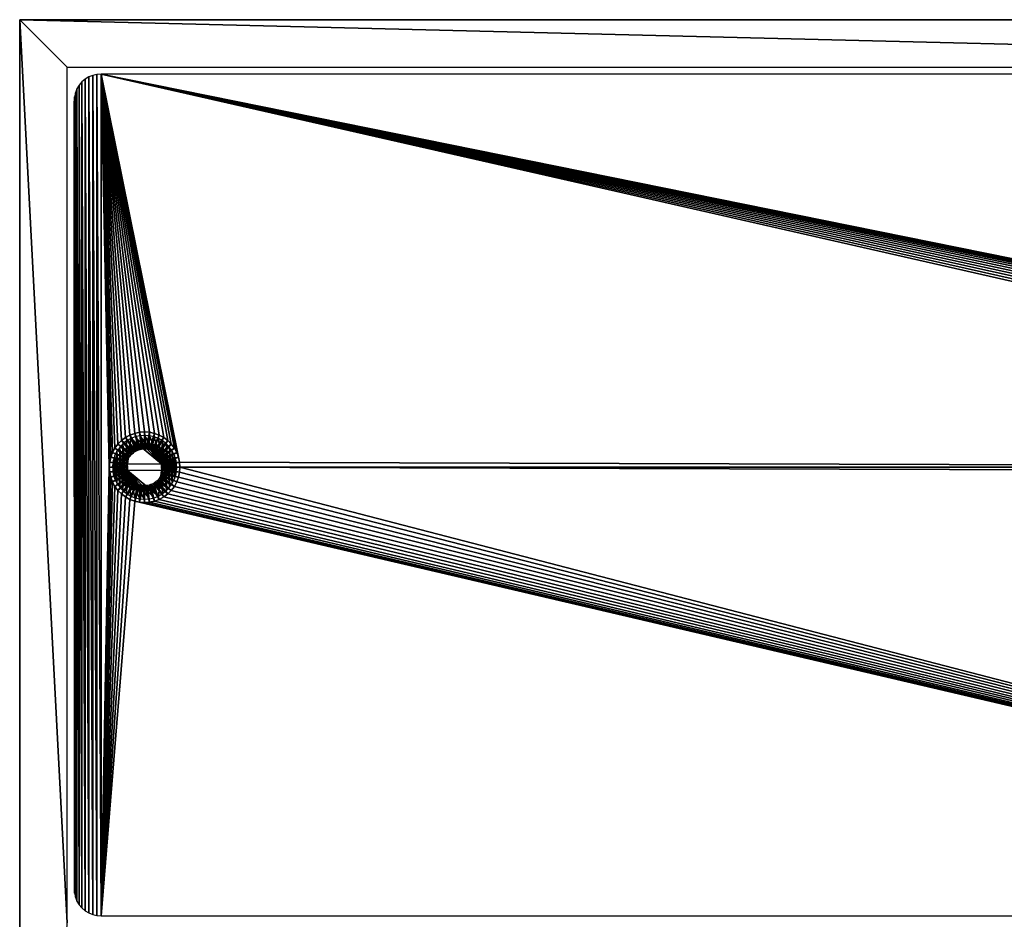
# Model space of a CAD drawing. Header units: millimetres. Extents: x -72 to 72, y -72 to 72.
# Tile 34 of 65: x -72 to 0, y 6 to 72. Entities that reach past the tile are written whole.
import ezdxf

# ---------------------------------------------------------------- set-up
doc = ezdxf.new("R2010")
doc.units = ezdxf.units.MM
doc.header["$LTSCALE"] = 65.185185
for name, color, linetype in [('137', 7, 'CONTINUOUS'), ('138', 7, 'CONTINUOUS'), ('141', 7, 'CONTINUOUS'), ('142', 7, 'CONTINUOUS'), ('143', 7, 'CONTINUOUS'), ('144', 7, 'CONTINUOUS'), ('145', 7, 'CONTINUOUS'), ('149', 7, 'CONTINUOUS')]:
    doc.layers.add(name, color=color, linetype=linetype)

msp = doc.modelspace()

# ---------------------------------------------------------------- linework, layer by layer
at = {"layer": '137', "color": 7, "linetype": 'Continuous'}
for points in [[(72.5, -72.5), (-72.5, -72.5), (72.5, 72.5), (72.5, -72.5)], [(72.5, 72.5), (-72.5, -72.5), (-72.5, 72.5), (72.5, 72.5)]]:
    msp.add_3dface(points, dxfattribs=at)
at = {"layer": '138', "color": 7, "linetype": 'Continuous'}
for points in [[(-72.5, 72.5, 8), (-72.5, -72.5, 8), (-69, 6, 8), (-72.5, 72.5, 8)], [(72.5, 72.5, 8), (-72.5, 72.5, 8), (69, 69, 8), (72.5, 72.5, 8)], [(-72.5, 72.5, 8), (-69, 6, 8), (-69, 69, 8), (-72.5, 72.5, 8)], [(69, 69, 8), (-72.5, 72.5, 8), (-69, 69, 8), (69, 69, 8)]]:
    msp.add_3dface(points, dxfattribs=at)
at = {"layer": '141', "color": 7, "linetype": 'Continuous'}
for points in [[(72.5, 72.5), (-72.5, 72.5), (72.5, 72.5, 8), (72.5, 72.5)], [(-72.5, 72.5), (-72.5, 72.5, 8), (72.5, 72.5, 8), (-72.5, 72.5)]]:
    msp.add_3dface(points, dxfattribs=at)
at = {"layer": '142', "color": 7, "linetype": 'Continuous'}
for points in [[(-72.5, 72.5), (-72.5, -72.5), (-72.5, 72.5, 8), (-72.5, 72.5)], [(-72.5, -72.5), (-72.5, -72.5, 8), (-72.5, 72.5, 8), (-72.5, -72.5)]]:
    msp.add_3dface(points, dxfattribs=at)
at = {"layer": '143', "linetype": 'Continuous'}
for points in [[(-67.676, 68.118, 7.9), (-67.408, 6.718, 7.9), (-67.408, 68.282, 7.9), (-67.676, 68.118, 7.9)], [(-67.408, 68.282, 7.9), (-67.118, 6.598, 7.9), (-67.118, 68.402, 7.9), (-67.408, 68.282, 7.9)], [(-67.408, 6.718, 7.9), (-67.118, 6.598, 7.9), (-67.408, 68.282, 7.9), (-67.408, 6.718, 7.9)], [(-67.118, 68.402, 7.9), (-66.813, 6.525, 7.9), (-66.813, 68.475, 7.9), (-67.118, 68.402, 7.9)], [(-67.118, 6.598, 7.9), (-66.813, 6.525, 7.9), (-67.118, 68.402, 7.9), (-67.118, 6.598, 7.9)], [(-66.813, 68.475, 7.9), (-66.5, 6.5, 7.9), (-66.5, 68.5, 7.9), (-66.813, 68.475, 7.9)], [(-66.813, 6.525, 7.9), (-66.5, 6.5, 7.9), (-66.813, 68.475, 7.9), (-66.813, 6.525, 7.9)], [(-66.5, 68.5, 7.9), (-66.5, 6.5, 7.9), (-65.9, 39.54, 7.9), (-66.5, 68.5, 7.9)], [(66.5, 68.5, 7.9), (-66.5, 68.5, 7.9), (63.67, 42.114, 7.9), (66.5, 68.5, 7.9)], [(-66.5, 68.5, 7.9), (-65.9, 39.54, 7.9), (-65.874, 39.91, 7.9), (-66.5, 68.5, 7.9)], [(-60.726, 39.91, 7.9), (-66.5, 68.5, 7.9), (-60.805, 40.273, 7.9), (-60.726, 39.91, 7.9)], [(-66.5, 68.5, 7.9), (-60.726, 39.91, 7.9), (60.7, 39.54, 7.9), (-66.5, 68.5, 7.9)], [(-60.805, 40.273, 7.9), (-66.5, 68.5, 7.9), (-60.935, 40.62, 7.9), (-60.805, 40.273, 7.9)], [(-60.935, 40.62, 7.9), (-66.5, 68.5, 7.9), (-61.113, 40.946, 7.9), (-60.935, 40.62, 7.9)], [(-61.113, 40.946, 7.9), (-66.5, 68.5, 7.9), (-61.335, 41.243, 7.9), (-61.113, 40.946, 7.9)], [(-61.335, 41.243, 7.9), (-66.5, 68.5, 7.9), (-61.597, 41.505, 7.9), (-61.335, 41.243, 7.9)], [(-61.597, 41.505, 7.9), (-66.5, 68.5, 7.9), (-61.894, 41.727, 7.9), (-61.597, 41.505, 7.9)], [(-61.894, 41.727, 7.9), (-66.5, 68.5, 7.9), (-62.22, 41.905, 7.9), (-61.894, 41.727, 7.9)], [(-62.22, 41.905, 7.9), (-66.5, 68.5, 7.9), (-62.567, 42.035, 7.9), (-62.22, 41.905, 7.9)], [(-62.567, 42.035, 7.9), (-66.5, 68.5, 7.9), (-62.93, 42.114, 7.9), (-62.567, 42.035, 7.9)], [(-62.93, 42.114, 7.9), (-66.5, 68.5, 7.9), (-63.3, 42.14, 7.9), (-62.93, 42.114, 7.9)], [(-63.3, 42.14, 7.9), (-66.5, 68.5, 7.9), (-63.67, 42.114, 7.9), (-63.3, 42.14, 7.9)], [(-63.67, 42.114, 7.9), (-66.5, 68.5, 7.9), (-64.033, 42.035, 7.9), (-63.67, 42.114, 7.9)], [(-64.033, 42.035, 7.9), (-66.5, 68.5, 7.9), (-64.38, 41.905, 7.9), (-64.033, 42.035, 7.9)], [(-64.38, 41.905, 7.9), (-66.5, 68.5, 7.9), (-64.706, 41.727, 7.9), (-64.38, 41.905, 7.9)], [(-64.706, 41.727, 7.9), (-66.5, 68.5, 7.9), (-65.003, 41.505, 7.9), (-64.706, 41.727, 7.9)], [(-65.003, 41.505, 7.9), (-66.5, 68.5, 7.9), (-65.265, 41.243, 7.9), (-65.003, 41.505, 7.9)], [(-65.265, 41.243, 7.9), (-66.5, 68.5, 7.9), (-65.487, 40.946, 7.9), (-65.265, 41.243, 7.9)], [(-65.487, 40.946, 7.9), (-66.5, 68.5, 7.9), (-65.665, 40.62, 7.9), (-65.487, 40.946, 7.9)], [(-65.665, 40.62, 7.9), (-66.5, 68.5, 7.9), (-65.795, 40.273, 7.9), (-65.665, 40.62, 7.9)], [(-65.795, 40.273, 7.9), (-66.5, 68.5, 7.9), (-65.874, 39.91, 7.9), (-65.795, 40.273, 7.9)], [(63.67, 42.114, 7.9), (-66.5, 68.5, 7.9), (63.3, 42.14, 7.9), (63.67, 42.114, 7.9)], [(63.3, 42.14, 7.9), (-66.5, 68.5, 7.9), (62.93, 42.114, 7.9), (63.3, 42.14, 7.9)], [(62.93, 42.114, 7.9), (-66.5, 68.5, 7.9), (62.567, 42.035, 7.9), (62.93, 42.114, 7.9)], [(62.567, 42.035, 7.9), (-66.5, 68.5, 7.9), (62.22, 41.905, 7.9), (62.567, 42.035, 7.9)], [(62.22, 41.905, 7.9), (-66.5, 68.5, 7.9), (61.894, 41.727, 7.9), (62.22, 41.905, 7.9)], [(61.894, 41.727, 7.9), (-66.5, 68.5, 7.9), (61.597, 41.505, 7.9), (61.894, 41.727, 7.9)], [(61.597, 41.505, 7.9), (-66.5, 68.5, 7.9), (61.335, 41.243, 7.9), (61.597, 41.505, 7.9)], [(61.335, 41.243, 7.9), (-66.5, 68.5, 7.9), (61.113, 40.946, 7.9), (61.335, 41.243, 7.9)], [(61.113, 40.946, 7.9), (-66.5, 68.5, 7.9), (60.935, 40.62, 7.9), (61.113, 40.946, 7.9)], [(60.935, 40.62, 7.9), (-66.5, 68.5, 7.9), (60.805, 40.273, 7.9), (60.935, 40.62, 7.9)], [(60.805, 40.273, 7.9), (-66.5, 68.5, 7.9), (60.726, 39.91, 7.9), (60.805, 40.273, 7.9)], [(60.726, 39.91, 7.9), (-66.5, 68.5, 7.9), (60.7, 39.54, 7.9), (60.726, 39.91, 7.9)], [(-68.282, 67.408, 7.9), (-68.118, 7.324, 7.9), (-68.118, 67.676, 7.9), (-68.282, 67.408, 7.9)], [(-68.118, 67.676, 7.9), (-67.914, 7.086, 7.9), (-67.914, 67.914, 7.9), (-68.118, 67.676, 7.9)], [(-68.118, 7.324, 7.9), (-67.914, 7.086, 7.9), (-68.118, 67.676, 7.9), (-68.118, 7.324, 7.9)], [(-67.914, 67.914, 7.9), (-67.676, 6.882, 7.9), (-67.676, 68.118, 7.9), (-67.914, 67.914, 7.9)], [(-67.914, 7.086, 7.9), (-67.676, 6.882, 7.9), (-67.914, 67.914, 7.9), (-67.914, 7.086, 7.9)], [(-67.676, 6.882, 7.9), (-67.408, 6.718, 7.9), (-67.676, 68.118, 7.9), (-67.676, 6.882, 7.9)], [(-68.5, 66.5, 7.9), (-68.475, 8.187, 7.9), (-68.475, 66.813, 7.9), (-68.5, 66.5, 7.9)], [(-68.475, 66.813, 7.9), (-68.402, 7.882, 7.9), (-68.402, 67.118, 7.9), (-68.475, 66.813, 7.9)], [(-68.475, 8.187, 7.9), (-68.402, 7.882, 7.9), (-68.475, 66.813, 7.9), (-68.475, 8.187, 7.9)], [(-68.402, 67.118, 7.9), (-68.282, 7.592, 7.9), (-68.282, 67.408, 7.9), (-68.402, 67.118, 7.9)], [(-68.402, 7.882, 7.9), (-68.282, 7.592, 7.9), (-68.402, 67.118, 7.9), (-68.402, 7.882, 7.9)], [(-68.282, 7.592, 7.9), (-68.118, 7.324, 7.9), (-68.282, 67.408, 7.9), (-68.282, 7.592, 7.9)], [(-68.5, 8.5, 7.9), (-68.475, 8.187, 7.9), (-68.5, 66.5, 7.9), (-68.5, 8.5, 7.9)], [(-60.726, 39.91, 7.9), (-60.7, 39.54, 7.9), (60.7, 39.54, 7.9), (-60.726, 39.91, 7.9)], [(-65.9, 39.54, 7.9), (-66.5, 6.5, 7.9), (-65.874, 39.17, 7.9), (-65.9, 39.54, 7.9)], [(-65.874, 39.17, 7.9), (-66.5, 6.5, 7.9), (-65.795, 38.807, 7.9), (-65.874, 39.17, 7.9)], [(-60.805, 38.807, 7.9), (66.5, 6.5, 7.9), (-60.726, 39.17, 7.9), (-60.805, 38.807, 7.9)], [(-60.726, 39.17, 7.9), (66.5, 6.5, 7.9), (-60.7, 39.54, 7.9), (-60.726, 39.17, 7.9)], [(-60.7, 39.54, 7.9), (66.5, 6.5, 7.9), (60.726, 39.17, 7.9), (-60.7, 39.54, 7.9)], [(60.7, 39.54, 7.9), (-60.7, 39.54, 7.9), (60.726, 39.17, 7.9), (60.7, 39.54, 7.9)], [(-65.795, 38.807, 7.9), (-66.5, 6.5, 7.9), (-65.665, 38.46, 7.9), (-65.795, 38.807, 7.9)], [(-65.665, 38.46, 7.9), (-66.5, 6.5, 7.9), (-65.487, 38.134, 7.9), (-65.665, 38.46, 7.9)], [(-61.113, 38.134, 7.9), (66.5, 6.5, 7.9), (-60.935, 38.46, 7.9), (-61.113, 38.134, 7.9)], [(-60.935, 38.46, 7.9), (66.5, 6.5, 7.9), (-60.805, 38.807, 7.9), (-60.935, 38.46, 7.9)], [(-65.487, 38.134, 7.9), (-66.5, 6.5, 7.9), (-65.265, 37.837, 7.9), (-65.487, 38.134, 7.9)], [(-65.265, 37.837, 7.9), (-66.5, 6.5, 7.9), (-65.003, 37.575, 7.9), (-65.265, 37.837, 7.9)], [(-61.597, 37.575, 7.9), (66.5, 6.5, 7.9), (-61.335, 37.837, 7.9), (-61.597, 37.575, 7.9)], [(-61.335, 37.837, 7.9), (66.5, 6.5, 7.9), (-61.113, 38.134, 7.9), (-61.335, 37.837, 7.9)], [(-65.003, 37.575, 7.9), (-66.5, 6.5, 7.9), (-64.706, 37.353, 7.9), (-65.003, 37.575, 7.9)], [(-64.706, 37.353, 7.9), (-66.5, 6.5, 7.9), (-64.38, 37.175, 7.9), (-64.706, 37.353, 7.9)], [(-64.38, 37.175, 7.9), (-66.5, 6.5, 7.9), (-64.033, 37.045, 7.9), (-64.38, 37.175, 7.9)], [(-66.5, 6.5, 7.9), (66.5, 6.5, 7.9), (-64.033, 37.045, 7.9), (-66.5, 6.5, 7.9)], [(-64.033, 37.045, 7.9), (66.5, 6.5, 7.9), (-63.67, 36.966, 7.9), (-64.033, 37.045, 7.9)], [(-62.93, 36.966, 7.9), (66.5, 6.5, 7.9), (-62.567, 37.045, 7.9), (-62.93, 36.966, 7.9)], [(-62.567, 37.045, 7.9), (66.5, 6.5, 7.9), (-62.22, 37.175, 7.9), (-62.567, 37.045, 7.9)], [(-62.22, 37.175, 7.9), (66.5, 6.5, 7.9), (-61.894, 37.353, 7.9), (-62.22, 37.175, 7.9)], [(-61.894, 37.353, 7.9), (66.5, 6.5, 7.9), (-61.597, 37.575, 7.9), (-61.894, 37.353, 7.9)], [(-63.67, 36.966, 7.9), (66.5, 6.5, 7.9), (-63.3, 36.94, 7.9), (-63.67, 36.966, 7.9)], [(-63.3, 36.94, 7.9), (66.5, 6.5, 7.9), (-62.93, 36.966, 7.9), (-63.3, 36.94, 7.9)]]:
    msp.add_3dface(points, dxfattribs=at)
at = {"layer": '144', "linetype": 'Continuous'}
for points in [[(-63.67, 42.114, 7.7), (-64.033, 42.035, 7.7), (-63.522, 40.872, 6.45), (-63.67, 42.114, 7.7)], [(-63.3, 42.14, 7.7), (-63.67, 42.114, 7.7), (-63.3, 40.89, 6.45), (-63.3, 42.14, 7.7)], [(-63.3, 40.89, 6.45), (-63.67, 42.114, 7.7), (-63.411, 40.885, 6.45), (-63.3, 40.89, 6.45)], [(-63.411, 40.885, 6.45), (-63.67, 42.114, 7.7), (-63.522, 40.872, 6.45), (-63.411, 40.885, 6.45)], [(-62.93, 42.114, 7.7), (-63.3, 42.14, 7.7), (-63.189, 40.885, 6.45), (-62.93, 42.114, 7.7)], [(-63.189, 40.885, 6.45), (-63.3, 42.14, 7.7), (-63.3, 40.89, 6.45), (-63.189, 40.885, 6.45)], [(-63.078, 40.872, 6.45), (-62.93, 42.114, 7.7), (-63.189, 40.885, 6.45), (-63.078, 40.872, 6.45)], [(-62.969, 40.849, 6.45), (-62.93, 42.114, 7.7), (-63.078, 40.872, 6.45), (-62.969, 40.849, 6.45)], [(-62.567, 42.035, 7.7), (-62.93, 42.114, 7.7), (-62.969, 40.849, 6.45), (-62.567, 42.035, 7.7)], [(-65.003, 41.505, 7.7), (-65.265, 41.243, 7.7), (-64.214, 40.533, 6.45), (-65.003, 41.505, 7.7)], [(-64.706, 41.727, 7.7), (-65.003, 41.505, 7.7), (-64.038, 40.67, 6.45), (-64.706, 41.727, 7.7)], [(-64.038, 40.67, 6.45), (-65.003, 41.505, 7.7), (-64.129, 40.605, 6.45), (-64.038, 40.67, 6.45)], [(-64.129, 40.605, 6.45), (-65.003, 41.505, 7.7), (-64.214, 40.533, 6.45), (-64.129, 40.605, 6.45)], [(-64.38, 41.905, 7.7), (-64.706, 41.727, 7.7), (-63.943, 40.727, 6.45), (-64.38, 41.905, 7.7)], [(-63.943, 40.727, 6.45), (-64.706, 41.727, 7.7), (-64.038, 40.67, 6.45), (-63.943, 40.727, 6.45)], [(-64.033, 42.035, 7.7), (-64.38, 41.905, 7.7), (-63.738, 40.817, 6.45), (-64.033, 42.035, 7.7)], [(-63.738, 40.817, 6.45), (-64.38, 41.905, 7.7), (-63.842, 40.776, 6.45), (-63.738, 40.817, 6.45)], [(-63.842, 40.776, 6.45), (-64.38, 41.905, 7.7), (-63.943, 40.727, 6.45), (-63.842, 40.776, 6.45)], [(-63.522, 40.872, 6.45), (-64.033, 42.035, 7.7), (-63.631, 40.849, 6.45), (-63.522, 40.872, 6.45)], [(-63.631, 40.849, 6.45), (-64.033, 42.035, 7.7), (-63.738, 40.817, 6.45), (-63.631, 40.849, 6.45)], [(-62.862, 40.817, 6.45), (-62.567, 42.035, 7.7), (-62.969, 40.849, 6.45), (-62.862, 40.817, 6.45)], [(-62.758, 40.776, 6.45), (-62.567, 42.035, 7.7), (-62.862, 40.817, 6.45), (-62.758, 40.776, 6.45)], [(-62.22, 41.905, 7.7), (-62.567, 42.035, 7.7), (-62.758, 40.776, 6.45), (-62.22, 41.905, 7.7)], [(-62.657, 40.727, 6.45), (-62.22, 41.905, 7.7), (-62.758, 40.776, 6.45), (-62.657, 40.727, 6.45)], [(-61.894, 41.727, 7.7), (-62.22, 41.905, 7.7), (-62.657, 40.727, 6.45), (-61.894, 41.727, 7.7)], [(-62.562, 40.67, 6.45), (-61.894, 41.727, 7.7), (-62.657, 40.727, 6.45), (-62.562, 40.67, 6.45)], [(-62.471, 40.605, 6.45), (-61.894, 41.727, 7.7), (-62.562, 40.67, 6.45), (-62.471, 40.605, 6.45)], [(-61.597, 41.505, 7.7), (-61.894, 41.727, 7.7), (-62.471, 40.605, 6.45), (-61.597, 41.505, 7.7)], [(-62.386, 40.533, 6.45), (-61.597, 41.505, 7.7), (-62.471, 40.605, 6.45), (-62.386, 40.533, 6.45)], [(-62.307, 40.454, 6.45), (-61.597, 41.505, 7.7), (-62.386, 40.533, 6.45), (-62.307, 40.454, 6.45)], [(-61.335, 41.243, 7.7), (-61.597, 41.505, 7.7), (-62.307, 40.454, 6.45), (-61.335, 41.243, 7.7)], [(-65.665, 40.62, 7.7), (-65.795, 40.273, 7.7), (-64.536, 40.082, 6.45), (-65.665, 40.62, 7.7)], [(-65.487, 40.946, 7.7), (-65.665, 40.62, 7.7), (-64.487, 40.183, 6.45), (-65.487, 40.946, 7.7)], [(-64.487, 40.183, 6.45), (-65.665, 40.62, 7.7), (-64.536, 40.082, 6.45), (-64.487, 40.183, 6.45)], [(-65.265, 41.243, 7.7), (-65.487, 40.946, 7.7), (-64.365, 40.369, 6.45), (-65.265, 41.243, 7.7)], [(-64.365, 40.369, 6.45), (-65.487, 40.946, 7.7), (-64.43, 40.278, 6.45), (-64.365, 40.369, 6.45)], [(-64.43, 40.278, 6.45), (-65.487, 40.946, 7.7), (-64.487, 40.183, 6.45), (-64.43, 40.278, 6.45)], [(-64.214, 40.533, 6.45), (-65.265, 41.243, 7.7), (-64.293, 40.454, 6.45), (-64.214, 40.533, 6.45)], [(-64.293, 40.454, 6.45), (-65.265, 41.243, 7.7), (-64.365, 40.369, 6.45), (-64.293, 40.454, 6.45)], [(-62.235, 40.369, 6.45), (-61.335, 41.243, 7.7), (-62.307, 40.454, 6.45), (-62.235, 40.369, 6.45)], [(-62.17, 40.278, 6.45), (-61.335, 41.243, 7.7), (-62.235, 40.369, 6.45), (-62.17, 40.278, 6.45)], [(-61.113, 40.946, 7.7), (-61.335, 41.243, 7.7), (-62.17, 40.278, 6.45), (-61.113, 40.946, 7.7)], [(-62.113, 40.183, 6.45), (-61.113, 40.946, 7.7), (-62.17, 40.278, 6.45), (-62.113, 40.183, 6.45)], [(-60.935, 40.62, 7.7), (-61.113, 40.946, 7.7), (-62.113, 40.183, 6.45), (-60.935, 40.62, 7.7)], [(-62.064, 40.082, 6.45), (-60.935, 40.62, 7.7), (-62.113, 40.183, 6.45), (-62.064, 40.082, 6.45)], [(-62.023, 39.978, 6.45), (-60.935, 40.62, 7.7), (-62.064, 40.082, 6.45), (-62.023, 39.978, 6.45)], [(-60.805, 40.273, 7.7), (-60.935, 40.62, 7.7), (-62.023, 39.978, 6.45), (-60.805, 40.273, 7.7)], [(-65.874, 39.91, 7.7), (-65.9, 39.54, 7.7), (-64.645, 39.651, 6.45), (-65.874, 39.91, 7.7)], [(-65.795, 40.273, 7.7), (-65.874, 39.91, 7.7), (-64.609, 39.871, 6.45), (-65.795, 40.273, 7.7)], [(-64.609, 39.871, 6.45), (-65.874, 39.91, 7.7), (-64.632, 39.762, 6.45), (-64.609, 39.871, 6.45)], [(-64.632, 39.762, 6.45), (-65.874, 39.91, 7.7), (-64.645, 39.651, 6.45), (-64.632, 39.762, 6.45)], [(-64.536, 40.082, 6.45), (-65.795, 40.273, 7.7), (-64.577, 39.978, 6.45), (-64.536, 40.082, 6.45)], [(-64.577, 39.978, 6.45), (-65.795, 40.273, 7.7), (-64.609, 39.871, 6.45), (-64.577, 39.978, 6.45)], [(-61.991, 39.871, 6.45), (-60.805, 40.273, 7.7), (-62.023, 39.978, 6.45), (-61.991, 39.871, 6.45)], [(-61.968, 39.762, 6.45), (-60.805, 40.273, 7.7), (-61.991, 39.871, 6.45), (-61.968, 39.762, 6.45)], [(-60.726, 39.91, 7.7), (-60.805, 40.273, 7.7), (-61.968, 39.762, 6.45), (-60.726, 39.91, 7.7)], [(-61.955, 39.651, 6.45), (-60.726, 39.91, 7.7), (-61.968, 39.762, 6.45), (-61.955, 39.651, 6.45)], [(-61.95, 39.54, 6.45), (-60.726, 39.91, 7.7), (-61.955, 39.651, 6.45), (-61.95, 39.54, 6.45)], [(-60.7, 39.54, 7.7), (-60.726, 39.91, 7.7), (-61.95, 39.54, 6.45), (-60.7, 39.54, 7.7)], [(-65.9, 39.54, 7.7), (-64.65, 39.54, 6.45), (-64.645, 39.651, 6.45), (-65.9, 39.54, 7.7)]]:
    msp.add_3dface(points, dxfattribs=at)
at = {"layer": '145', "linetype": 'Continuous'}
for points in [[(-64.65, 39.54, 6.45), (-65.9, 39.54, 7.7), (-65.874, 39.17, 7.7), (-64.65, 39.54, 6.45)], [(-64.65, 39.54, 6.45), (-65.874, 39.17, 7.7), (-64.645, 39.429, 6.45), (-64.65, 39.54, 6.45)], [(-64.645, 39.429, 6.45), (-65.874, 39.17, 7.7), (-64.632, 39.318, 6.45), (-64.645, 39.429, 6.45)], [(-65.874, 39.17, 7.7), (-65.795, 38.807, 7.7), (-64.632, 39.318, 6.45), (-65.874, 39.17, 7.7)], [(-64.632, 39.318, 6.45), (-65.795, 38.807, 7.7), (-64.609, 39.209, 6.45), (-64.632, 39.318, 6.45)], [(-64.609, 39.209, 6.45), (-65.795, 38.807, 7.7), (-64.577, 39.102, 6.45), (-64.609, 39.209, 6.45)], [(-62.023, 39.102, 6.45), (-60.805, 38.807, 7.7), (-61.991, 39.209, 6.45), (-62.023, 39.102, 6.45)], [(-61.991, 39.209, 6.45), (-60.726, 39.17, 7.7), (-61.968, 39.318, 6.45), (-61.991, 39.209, 6.45)], [(-60.805, 38.807, 7.7), (-60.726, 39.17, 7.7), (-61.991, 39.209, 6.45), (-60.805, 38.807, 7.7)], [(-61.968, 39.318, 6.45), (-60.726, 39.17, 7.7), (-61.955, 39.429, 6.45), (-61.968, 39.318, 6.45)], [(-60.7, 39.54, 7.7), (-61.95, 39.54, 6.45), (-61.955, 39.429, 6.45), (-60.7, 39.54, 7.7)], [(-60.726, 39.17, 7.7), (-60.7, 39.54, 7.7), (-61.955, 39.429, 6.45), (-60.726, 39.17, 7.7)], [(-65.795, 38.807, 7.7), (-65.665, 38.46, 7.7), (-64.577, 39.102, 6.45), (-65.795, 38.807, 7.7)], [(-64.577, 39.102, 6.45), (-65.665, 38.46, 7.7), (-64.536, 38.998, 6.45), (-64.577, 39.102, 6.45)], [(-64.536, 38.998, 6.45), (-65.665, 38.46, 7.7), (-64.487, 38.897, 6.45), (-64.536, 38.998, 6.45)], [(-65.665, 38.46, 7.7), (-65.487, 38.134, 7.7), (-64.487, 38.897, 6.45), (-65.665, 38.46, 7.7)], [(-64.487, 38.897, 6.45), (-65.487, 38.134, 7.7), (-64.43, 38.802, 6.45), (-64.487, 38.897, 6.45)], [(-65.487, 38.134, 7.7), (-65.265, 37.837, 7.7), (-64.43, 38.802, 6.45), (-65.487, 38.134, 7.7)], [(-64.43, 38.802, 6.45), (-65.265, 37.837, 7.7), (-64.365, 38.711, 6.45), (-64.43, 38.802, 6.45)], [(-64.365, 38.711, 6.45), (-65.265, 37.837, 7.7), (-64.293, 38.626, 6.45), (-64.365, 38.711, 6.45)], [(-65.265, 37.837, 7.7), (-65.003, 37.575, 7.7), (-64.293, 38.626, 6.45), (-65.265, 37.837, 7.7)], [(-64.293, 38.626, 6.45), (-65.003, 37.575, 7.7), (-64.214, 38.547, 6.45), (-64.293, 38.626, 6.45)], [(-64.214, 38.547, 6.45), (-65.003, 37.575, 7.7), (-64.129, 38.475, 6.45), (-64.214, 38.547, 6.45)], [(-65.003, 37.575, 7.7), (-64.706, 37.353, 7.7), (-64.129, 38.475, 6.45), (-65.003, 37.575, 7.7)], [(-64.129, 38.475, 6.45), (-64.706, 37.353, 7.7), (-64.038, 38.41, 6.45), (-64.129, 38.475, 6.45)], [(-62.562, 38.41, 6.45), (-61.597, 37.575, 7.7), (-62.471, 38.475, 6.45), (-62.562, 38.41, 6.45)], [(-62.471, 38.475, 6.45), (-61.597, 37.575, 7.7), (-62.386, 38.547, 6.45), (-62.471, 38.475, 6.45)], [(-62.386, 38.547, 6.45), (-61.335, 37.837, 7.7), (-62.307, 38.626, 6.45), (-62.386, 38.547, 6.45)], [(-61.597, 37.575, 7.7), (-61.335, 37.837, 7.7), (-62.386, 38.547, 6.45), (-61.597, 37.575, 7.7)], [(-62.307, 38.626, 6.45), (-61.335, 37.837, 7.7), (-62.235, 38.711, 6.45), (-62.307, 38.626, 6.45)], [(-62.235, 38.711, 6.45), (-61.113, 38.134, 7.7), (-62.17, 38.802, 6.45), (-62.235, 38.711, 6.45)], [(-61.335, 37.837, 7.7), (-61.113, 38.134, 7.7), (-62.235, 38.711, 6.45), (-61.335, 37.837, 7.7)], [(-62.17, 38.802, 6.45), (-61.113, 38.134, 7.7), (-62.113, 38.897, 6.45), (-62.17, 38.802, 6.45)], [(-62.113, 38.897, 6.45), (-60.935, 38.46, 7.7), (-62.064, 38.998, 6.45), (-62.113, 38.897, 6.45)], [(-61.113, 38.134, 7.7), (-60.935, 38.46, 7.7), (-62.113, 38.897, 6.45), (-61.113, 38.134, 7.7)], [(-62.064, 38.998, 6.45), (-60.805, 38.807, 7.7), (-62.023, 39.102, 6.45), (-62.064, 38.998, 6.45)], [(-60.935, 38.46, 7.7), (-60.805, 38.807, 7.7), (-62.064, 38.998, 6.45), (-60.935, 38.46, 7.7)], [(-64.038, 38.41, 6.45), (-64.706, 37.353, 7.7), (-63.943, 38.353, 6.45), (-64.038, 38.41, 6.45)], [(-64.706, 37.353, 7.7), (-64.38, 37.175, 7.7), (-63.943, 38.353, 6.45), (-64.706, 37.353, 7.7)], [(-63.943, 38.353, 6.45), (-64.38, 37.175, 7.7), (-63.842, 38.304, 6.45), (-63.943, 38.353, 6.45)], [(-64.38, 37.175, 7.7), (-64.033, 37.045, 7.7), (-63.842, 38.304, 6.45), (-64.38, 37.175, 7.7)], [(-63.842, 38.304, 6.45), (-64.033, 37.045, 7.7), (-63.738, 38.263, 6.45), (-63.842, 38.304, 6.45)], [(-63.738, 38.263, 6.45), (-64.033, 37.045, 7.7), (-63.631, 38.231, 6.45), (-63.738, 38.263, 6.45)], [(-64.033, 37.045, 7.7), (-63.67, 36.966, 7.7), (-63.631, 38.231, 6.45), (-64.033, 37.045, 7.7)], [(-63.631, 38.231, 6.45), (-63.67, 36.966, 7.7), (-63.522, 38.208, 6.45), (-63.631, 38.231, 6.45)], [(-63.522, 38.208, 6.45), (-63.67, 36.966, 7.7), (-63.411, 38.195, 6.45), (-63.522, 38.208, 6.45)], [(-63.67, 36.966, 7.7), (-63.3, 36.94, 7.7), (-63.411, 38.195, 6.45), (-63.67, 36.966, 7.7)], [(-63.411, 38.195, 6.45), (-63.3, 36.94, 7.7), (-63.3, 38.19, 6.45), (-63.411, 38.195, 6.45)], [(-63.3, 38.19, 6.45), (-62.93, 36.966, 7.7), (-63.189, 38.195, 6.45), (-63.3, 38.19, 6.45)], [(-63.3, 36.94, 7.7), (-62.93, 36.966, 7.7), (-63.3, 38.19, 6.45), (-63.3, 36.94, 7.7)], [(-63.189, 38.195, 6.45), (-62.93, 36.966, 7.7), (-63.078, 38.208, 6.45), (-63.189, 38.195, 6.45)], [(-63.078, 38.208, 6.45), (-62.567, 37.045, 7.7), (-62.969, 38.231, 6.45), (-63.078, 38.208, 6.45)], [(-62.93, 36.966, 7.7), (-62.567, 37.045, 7.7), (-63.078, 38.208, 6.45), (-62.93, 36.966, 7.7)], [(-62.969, 38.231, 6.45), (-62.567, 37.045, 7.7), (-62.862, 38.263, 6.45), (-62.969, 38.231, 6.45)], [(-62.862, 38.263, 6.45), (-62.22, 37.175, 7.7), (-62.758, 38.304, 6.45), (-62.862, 38.263, 6.45)], [(-62.567, 37.045, 7.7), (-62.22, 37.175, 7.7), (-62.862, 38.263, 6.45), (-62.567, 37.045, 7.7)], [(-62.758, 38.304, 6.45), (-62.22, 37.175, 7.7), (-62.657, 38.353, 6.45), (-62.758, 38.304, 6.45)], [(-62.657, 38.353, 6.45), (-61.894, 37.353, 7.7), (-62.562, 38.41, 6.45), (-62.657, 38.353, 6.45)], [(-62.22, 37.175, 7.7), (-61.894, 37.353, 7.7), (-62.657, 38.353, 6.45), (-62.22, 37.175, 7.7)], [(-61.894, 37.353, 7.7), (-61.597, 37.575, 7.7), (-62.562, 38.41, 6.45), (-61.894, 37.353, 7.7)]]:
    msp.add_3dface(points, dxfattribs=at)
at = {"layer": '149', "linetype": 'Continuous'}
for points in [[(-64.898, 41.263, 7.9), (-64.624, 37.598, 7.9), (-64.624, 41.482, 7.9), (-64.898, 41.263, 7.9)], [(-64.32, 41.657, 7.9), (-64.624, 41.482, 7.9), (-64.55, 39.79, 7.9), (-64.32, 41.657, 7.9)], [(-64.624, 41.482, 7.9), (-64.624, 37.598, 7.9), (-64.55, 39.29, 7.9), (-64.624, 41.482, 7.9)], [(-64.55, 39.79, 7.9), (-64.624, 41.482, 7.9), (-64.55, 39.29, 7.9), (-64.55, 39.79, 7.9)], [(-64.32, 41.657, 7.9), (-64.55, 39.79, 7.9), (-62.05, 39.79, 7.9), (-64.32, 41.657, 7.9)], [(-63.993, 41.786, 7.9), (-64.32, 41.657, 7.9), (-62.05, 39.79, 7.9), (-63.993, 41.786, 7.9)], [(-63.651, 41.864, 7.9), (-63.993, 41.786, 7.9), (-62.05, 39.79, 7.9), (-63.651, 41.864, 7.9)], [(-63.3, 41.89, 7.9), (-63.651, 41.864, 7.9), (-62.05, 39.79, 7.9), (-63.3, 41.89, 7.9)], [(-62.949, 41.864, 7.9), (-63.3, 41.89, 7.9), (-62.05, 39.79, 7.9), (-62.949, 41.864, 7.9)], [(-62.607, 41.786, 7.9), (-62.949, 41.864, 7.9), (-62.05, 39.79, 7.9), (-62.607, 41.786, 7.9)], [(-62.28, 41.657, 7.9), (-62.607, 41.786, 7.9), (-62.05, 39.79, 7.9), (-62.28, 41.657, 7.9)], [(-61.976, 41.482, 7.9), (-62.28, 41.657, 7.9), (-62.05, 39.79, 7.9), (-61.976, 41.482, 7.9)], [(-61.976, 37.598, 7.9), (-61.976, 41.482, 7.9), (-62.05, 39.79, 7.9), (-61.976, 37.598, 7.9)], [(-61.702, 41.263, 7.9), (-61.976, 41.482, 7.9), (-61.702, 37.817, 7.9), (-61.702, 41.263, 7.9)], [(-61.702, 37.817, 7.9), (-61.976, 41.482, 7.9), (-61.976, 37.598, 7.9), (-61.702, 37.817, 7.9)], [(-65.488, 40.398, 7.9), (-65.335, 38.365, 7.9), (-65.335, 40.715, 7.9), (-65.488, 40.398, 7.9)], [(-65.335, 40.715, 7.9), (-65.137, 38.075, 7.9), (-65.137, 41.005, 7.9), (-65.335, 40.715, 7.9)], [(-65.335, 38.365, 7.9), (-65.137, 38.075, 7.9), (-65.335, 40.715, 7.9), (-65.335, 38.365, 7.9)], [(-65.137, 41.005, 7.9), (-64.898, 37.817, 7.9), (-64.898, 41.263, 7.9), (-65.137, 41.005, 7.9)], [(-65.137, 38.075, 7.9), (-64.898, 37.817, 7.9), (-65.137, 41.005, 7.9), (-65.137, 38.075, 7.9)], [(-64.898, 37.817, 7.9), (-64.624, 37.598, 7.9), (-64.898, 41.263, 7.9), (-64.898, 37.817, 7.9)], [(-61.463, 41.005, 7.9), (-61.702, 41.263, 7.9), (-61.463, 38.075, 7.9), (-61.463, 41.005, 7.9)], [(-61.463, 38.075, 7.9), (-61.702, 41.263, 7.9), (-61.702, 37.817, 7.9), (-61.463, 38.075, 7.9)], [(-61.265, 40.715, 7.9), (-61.463, 41.005, 7.9), (-61.265, 38.365, 7.9), (-61.265, 40.715, 7.9)], [(-61.265, 38.365, 7.9), (-61.463, 41.005, 7.9), (-61.463, 38.075, 7.9), (-61.265, 38.365, 7.9)], [(-61.112, 40.398, 7.9), (-61.265, 40.715, 7.9), (-61.112, 38.682, 7.9), (-61.112, 40.398, 7.9)], [(-61.112, 38.682, 7.9), (-61.265, 40.715, 7.9), (-61.265, 38.365, 7.9), (-61.112, 38.682, 7.9)], [(-65.643, 39.716, 7.9), (-65.591, 39.017, 7.9), (-65.591, 40.063, 7.9), (-65.643, 39.716, 7.9)], [(-65.591, 40.063, 7.9), (-65.488, 38.682, 7.9), (-65.488, 40.398, 7.9), (-65.591, 40.063, 7.9)], [(-65.591, 39.017, 7.9), (-65.488, 38.682, 7.9), (-65.591, 40.063, 7.9), (-65.591, 39.017, 7.9)], [(-65.488, 38.682, 7.9), (-65.335, 38.365, 7.9), (-65.488, 40.398, 7.9), (-65.488, 38.682, 7.9)], [(-61.009, 40.063, 7.9), (-61.112, 40.398, 7.9), (-61.009, 39.017, 7.9), (-61.009, 40.063, 7.9)], [(-61.009, 39.017, 7.9), (-61.112, 40.398, 7.9), (-61.112, 38.682, 7.9), (-61.009, 39.017, 7.9)], [(-60.957, 39.716, 7.9), (-61.009, 40.063, 7.9), (-60.957, 39.364, 7.9), (-60.957, 39.716, 7.9)], [(-60.957, 39.364, 7.9), (-61.009, 40.063, 7.9), (-61.009, 39.017, 7.9), (-60.957, 39.364, 7.9)], [(-65.643, 39.364, 7.9), (-65.591, 39.017, 7.9), (-65.643, 39.716, 7.9), (-65.643, 39.364, 7.9)], [(-64.624, 37.598, 7.9), (-64.32, 37.423, 7.9), (-64.55, 39.29, 7.9), (-64.624, 37.598, 7.9)], [(-62.607, 37.294, 7.9), (-62.28, 37.423, 7.9), (-64.55, 39.29, 7.9), (-62.607, 37.294, 7.9)], [(-64.55, 39.29, 7.9), (-62.28, 37.423, 7.9), (-62.05, 39.29, 7.9), (-64.55, 39.29, 7.9)], [(-62.949, 37.216, 7.9), (-62.607, 37.294, 7.9), (-64.55, 39.29, 7.9), (-62.949, 37.216, 7.9)], [(-63.3, 37.19, 7.9), (-62.949, 37.216, 7.9), (-64.55, 39.29, 7.9), (-63.3, 37.19, 7.9)], [(-63.651, 37.216, 7.9), (-63.3, 37.19, 7.9), (-64.55, 39.29, 7.9), (-63.651, 37.216, 7.9)], [(-63.993, 37.294, 7.9), (-63.651, 37.216, 7.9), (-64.55, 39.29, 7.9), (-63.993, 37.294, 7.9)], [(-64.32, 37.423, 7.9), (-63.993, 37.294, 7.9), (-64.55, 39.29, 7.9), (-64.32, 37.423, 7.9)], [(-62.28, 37.423, 7.9), (-61.976, 37.598, 7.9), (-62.05, 39.29, 7.9), (-62.28, 37.423, 7.9)], [(-62.05, 39.29, 7.9), (-61.976, 37.598, 7.9), (-62.05, 39.79, 7.9), (-62.05, 39.29, 7.9)]]:
    msp.add_3dface(points, dxfattribs=at)

doc.saveas('drawing.dxf')
